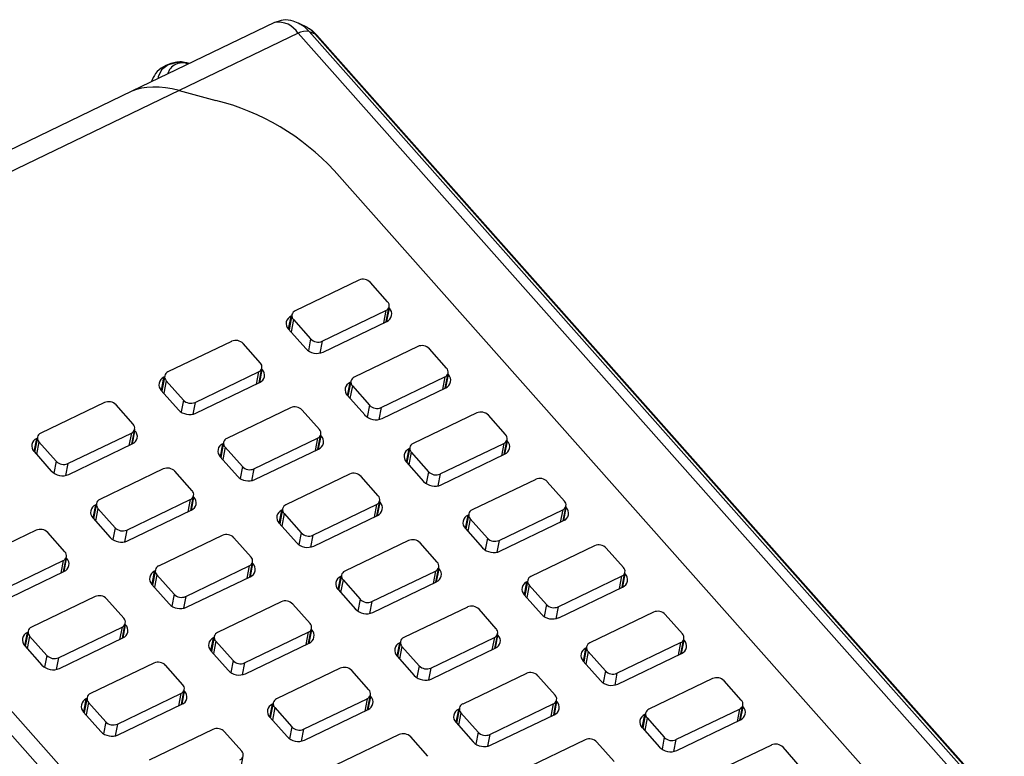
# Model space of a CAD drawing. Header units: millimetres. Extents: x 46 to 1057, y -1515 to -1121.
# Tile 55 of 63: x 643 to 667, y -1318 to -1301. Entities that reach past the tile are written whole.
import ezdxf

# ---------------------------------------------------------------- set-up
doc = ezdxf.new("R2010")
doc.units = ezdxf.units.MM

msp = doc.modelspace()

# ---------------------------------------------------------------- linework, layer by layer
at = {"linetype": 'Continuous', "lineweight": 25}
for p, q in [((649.37, -1300.845), (645.958, -1302.487)), ((650.151, -1300.965), (649.953, -1300.864)), ((649.953, -1300.864), (649.967, -1300.871)), ((650.192, -1301.06), (650.332, -1301.114)), ((650.192, -1301.06), (666.727, -1319.697)), ((649.928, -1301.102), (647.088, -1302.469)), ((666.516, -1319.799), (649.928, -1301.102)), ((666.792, -1319.666), (650.332, -1301.114)), ((666.805, -1319.66), (650.379, -1301.146)), ((647.088, -1302.469), (635.058, -1308.26)), ((647.088, -1302.469), (647.968, -1302.706)), ((645.958, -1302.487), (634.5, -1308.003)), ((650.79, -1304.381), (663.991, -1319.261)), ((651.382, -1307.001), (649.862, -1307.733)), ((652.07, -1307.519), (651.659, -1307.056)), ((652.037, -1307.994), (652.106, -1307.634)), ((649.704, -1308.177), (649.766, -1307.86)), ((649.783, -1307.827), (649.713, -1308.187)), ((649.777, -1307.854), (649.766, -1307.86)), ((650.507, -1308.46), (652.027, -1307.729)), ((652.027, -1307.729), (651.97, -1308.026)), ((652.052, -1307.986), (652.113, -1307.674)), ((652.113, -1307.674), (652.101, -1307.661)), ((649.819, -1307.942), (649.761, -1308.241)), ((649.819, -1307.942), (650.23, -1308.405)), ((650.529, -1308.72), (652.049, -1307.988)), ((635.058, -1308.26), (651.646, -1326.957)), ((649.702, -1308.174), (650.112, -1308.637)), ((651.291, -1327.127), (634.757, -1308.49)), ((648.341, -1308.465), (646.821, -1309.196)), ((649.03, -1308.983), (648.619, -1308.52)), ((650.23, -1308.405), (650.175, -1308.69)), ((650.507, -1308.46), (650.452, -1308.744)), ((652.79, -1308.589), (651.27, -1309.32)), ((653.478, -1309.107), (653.068, -1308.644)), ((646.742, -1309.291), (646.673, -1309.65)), ((647.467, -1309.924), (648.987, -1309.192)), ((648.987, -1309.192), (648.93, -1309.489)), ((648.997, -1309.457), (649.066, -1309.098)), ((649.012, -1309.45), (649.072, -1309.137)), ((649.072, -1309.137), (649.061, -1309.124)), ((653.445, -1309.581), (653.515, -1309.222)), ((653.461, -1309.574), (653.521, -1309.261)), ((653.521, -1309.261), (653.51, -1309.249)), ((646.664, -1309.64), (646.725, -1309.323)), ((646.779, -1309.406), (646.721, -1309.704)), ((646.737, -1309.318), (646.725, -1309.323)), ((646.779, -1309.406), (647.189, -1309.869)), ((647.488, -1310.183), (649.008, -1309.451)), ((651.113, -1309.764), (651.174, -1309.447)), ((651.191, -1309.415), (651.122, -1309.774)), ((651.227, -1309.53), (651.17, -1309.828)), ((651.186, -1309.442), (651.174, -1309.447)), ((651.227, -1309.53), (651.638, -1309.993)), ((651.916, -1310.048), (653.436, -1309.316)), ((653.436, -1309.316), (653.378, -1309.613)), ((646.661, -1309.637), (647.072, -1310.1)), ((651.11, -1309.761), (651.521, -1310.224)), ((651.937, -1310.307), (653.457, -1309.575)), ((645.301, -1309.928), (643.781, -1310.66)), ((645.989, -1310.446), (645.579, -1309.983)), ((647.189, -1309.869), (647.134, -1310.153)), ((647.467, -1309.924), (647.412, -1310.208)), ((651.638, -1309.993), (651.583, -1310.277)), ((649.75, -1310.052), (648.23, -1310.784)), ((650.438, -1310.57), (650.027, -1310.107)), ((651.916, -1310.048), (651.861, -1310.332)), ((654.199, -1310.176), (652.679, -1310.908)), ((654.887, -1310.694), (654.476, -1310.231)), ((644.427, -1311.387), (645.947, -1310.656)), ((645.947, -1310.656), (645.889, -1310.953)), ((645.956, -1310.921), (646.026, -1310.561)), ((645.972, -1310.913), (646.032, -1310.601)), ((646.032, -1310.601), (646.021, -1310.588)), ((650.405, -1311.045), (650.474, -1310.685)), ((650.481, -1310.725), (650.469, -1310.712)), ((643.624, -1311.104), (643.685, -1310.787)), ((643.702, -1310.754), (643.633, -1311.114)), ((643.738, -1310.869), (643.681, -1311.168)), ((643.697, -1310.781), (643.685, -1310.787)), ((643.738, -1310.869), (644.149, -1311.332)), ((644.448, -1311.647), (645.968, -1310.915)), ((648.073, -1311.228), (648.134, -1310.911)), ((648.151, -1310.878), (648.081, -1311.238)), ((648.146, -1310.905), (648.134, -1310.911)), ((648.875, -1311.511), (650.395, -1310.78)), ((650.395, -1310.78), (650.338, -1311.077)), ((650.42, -1311.037), (650.481, -1310.725)), ((653.324, -1311.635), (654.844, -1310.904)), ((654.844, -1310.904), (654.787, -1311.201)), ((654.854, -1311.169), (654.923, -1310.809)), ((654.869, -1311.161), (654.93, -1310.849)), ((654.93, -1310.849), (654.918, -1310.836)), ((643.621, -1311.101), (644.032, -1311.564)), ((648.187, -1310.993), (648.129, -1311.292)), ((648.187, -1310.993), (648.598, -1311.456)), ((648.897, -1311.771), (650.417, -1311.039)), ((652.521, -1311.352), (652.583, -1311.035)), ((652.6, -1311.002), (652.53, -1311.362)), ((652.636, -1311.117), (652.578, -1311.416)), ((652.594, -1311.029), (652.583, -1311.035)), ((652.636, -1311.117), (653.047, -1311.58)), ((653.345, -1311.895), (654.866, -1311.163)), ((644.149, -1311.332), (644.094, -1311.617)), ((644.427, -1311.387), (644.372, -1311.671)), ((648.07, -1311.225), (648.481, -1311.688)), ((652.519, -1311.349), (652.929, -1311.812)), ((646.71, -1311.516), (645.19, -1312.247)), ((647.398, -1312.034), (646.987, -1311.571)), ((648.598, -1311.456), (648.543, -1311.741)), ((648.875, -1311.511), (648.82, -1311.795)), ((651.158, -1311.64), (649.638, -1312.371)), ((653.047, -1311.58), (652.992, -1311.865)), ((653.324, -1311.635), (653.269, -1311.919)), ((651.847, -1312.158), (651.436, -1311.695)), ((655.607, -1311.764), (654.087, -1312.495)), ((656.295, -1312.282), (655.885, -1311.819)), ((645.111, -1312.342), (645.041, -1312.701)), ((645.835, -1312.975), (647.355, -1312.243)), ((647.355, -1312.243), (647.298, -1312.54)), ((647.365, -1312.508), (647.434, -1312.149)), ((647.38, -1312.501), (647.441, -1312.188)), ((647.441, -1312.188), (647.429, -1312.175)), ((651.814, -1312.632), (651.883, -1312.273)), ((651.829, -1312.625), (651.889, -1312.312)), ((651.889, -1312.312), (651.878, -1312.299)), ((645.032, -1312.691), (645.094, -1312.374)), ((645.147, -1312.457), (645.089, -1312.755)), ((645.105, -1312.368), (645.094, -1312.374)), ((645.147, -1312.457), (645.558, -1312.92)), ((645.856, -1313.234), (647.377, -1312.502)), ((649.481, -1312.815), (649.542, -1312.498)), ((649.559, -1312.466), (649.49, -1312.825)), ((649.596, -1312.581), (649.538, -1312.879)), ((649.554, -1312.493), (649.542, -1312.498)), ((649.596, -1312.581), (650.006, -1313.044)), ((650.284, -1313.099), (651.804, -1312.367)), ((651.804, -1312.367), (651.747, -1312.664)), ((654.008, -1312.59), (653.939, -1312.949)), ((654.733, -1313.223), (656.253, -1312.491)), ((656.253, -1312.491), (656.195, -1312.788)), ((656.262, -1312.756), (656.332, -1312.397)), ((656.278, -1312.749), (656.338, -1312.436)), ((656.338, -1312.436), (656.327, -1312.424)), ((645.03, -1312.688), (645.44, -1313.151)), ((649.478, -1312.812), (649.889, -1313.275)), ((650.305, -1313.358), (651.825, -1312.626)), ((653.93, -1312.939), (653.991, -1312.622)), ((654.044, -1312.705), (653.987, -1313.003)), ((654.003, -1312.617), (653.991, -1312.622)), ((654.044, -1312.705), (654.455, -1313.168)), ((654.754, -1313.482), (656.274, -1312.75)), ((643.669, -1312.979), (642.149, -1313.711)), ((644.358, -1313.497), (643.947, -1313.034)), ((645.558, -1312.92), (645.503, -1313.204)), ((645.835, -1312.975), (645.78, -1313.259)), ((650.006, -1313.044), (649.951, -1313.328)), ((653.927, -1312.936), (654.338, -1313.399)), ((648.118, -1313.103), (646.598, -1313.835)), ((648.806, -1313.621), (648.396, -1313.158)), ((650.284, -1313.099), (650.229, -1313.383)), ((652.567, -1313.227), (651.047, -1313.959)), ((653.255, -1313.745), (652.844, -1313.282)), ((654.455, -1313.168), (654.4, -1313.452)), ((654.733, -1313.223), (654.678, -1313.507)), ((657.016, -1313.351), (655.495, -1314.083)), ((657.704, -1313.869), (657.293, -1313.406)), ((642.795, -1314.438), (644.315, -1313.707)), ((644.315, -1313.707), (644.257, -1314.004)), ((644.324, -1313.971), (644.394, -1313.612)), ((644.34, -1313.964), (644.4, -1313.652)), ((644.4, -1313.652), (644.389, -1313.639)), ((648.773, -1314.096), (648.843, -1313.736)), ((648.789, -1314.088), (648.849, -1313.776)), ((648.849, -1313.776), (648.838, -1313.763)), ((642.816, -1314.698), (644.336, -1313.966)), ((646.441, -1314.279), (646.502, -1313.962)), ((646.519, -1313.929), (646.45, -1314.289)), ((646.514, -1313.956), (646.502, -1313.962)), ((647.244, -1314.562), (648.764, -1313.831)), ((648.764, -1313.831), (648.706, -1314.128)), ((651.692, -1314.686), (653.212, -1313.955)), ((653.212, -1313.955), (653.155, -1314.252)), ((653.222, -1314.22), (653.291, -1313.86)), ((653.237, -1314.212), (653.298, -1313.9)), ((653.298, -1313.9), (653.286, -1313.887)), ((657.671, -1314.344), (657.74, -1313.984)), ((657.746, -1314.024), (657.735, -1314.011)), ((646.555, -1314.044), (646.498, -1314.343)), ((646.555, -1314.044), (646.966, -1314.507)), ((647.265, -1314.822), (648.785, -1314.09)), ((650.889, -1314.403), (650.951, -1314.086)), ((650.968, -1314.053), (650.898, -1314.413)), ((651.004, -1314.168), (650.946, -1314.467)), ((650.963, -1314.08), (650.951, -1314.086)), ((651.004, -1314.168), (651.415, -1314.631)), ((651.714, -1314.946), (653.234, -1314.214)), ((655.338, -1314.527), (655.399, -1314.21)), ((655.416, -1314.177), (655.347, -1314.537)), ((655.411, -1314.204), (655.399, -1314.21)), ((656.141, -1314.81), (657.661, -1314.079)), ((657.661, -1314.079), (657.604, -1314.376)), ((657.686, -1314.336), (657.746, -1314.024)), ((646.438, -1314.276), (646.849, -1314.739)), ((650.887, -1314.4), (651.298, -1314.863)), ((655.453, -1314.292), (655.395, -1314.591)), ((655.453, -1314.292), (655.864, -1314.755)), ((656.162, -1315.07), (657.683, -1314.338)), ((645.078, -1314.566), (643.558, -1315.298)), ((645.766, -1315.085), (645.355, -1314.622)), ((646.966, -1314.507), (646.911, -1314.792)), ((647.244, -1314.562), (647.189, -1314.846)), ((649.527, -1314.691), (648.006, -1315.422)), ((651.415, -1314.631), (651.36, -1314.916)), ((651.692, -1314.686), (651.637, -1314.97)), ((655.336, -1314.524), (655.746, -1314.987)), ((650.215, -1315.209), (649.804, -1314.746)), ((653.975, -1314.815), (652.455, -1315.546)), ((654.664, -1315.333), (654.253, -1314.87)), ((655.864, -1314.755), (655.809, -1315.04)), ((656.141, -1314.81), (656.086, -1315.094)), ((658.424, -1314.939), (656.904, -1315.67)), ((659.112, -1315.457), (658.701, -1314.994)), ((643.479, -1315.393), (643.409, -1315.752)), ((643.474, -1315.419), (643.462, -1315.425)), ((644.203, -1316.026), (645.723, -1315.294)), ((645.723, -1315.294), (645.666, -1315.591)), ((645.733, -1315.559), (645.802, -1315.2)), ((645.748, -1315.552), (645.809, -1315.239)), ((645.809, -1315.239), (645.797, -1315.226)), ((648.652, -1316.15), (650.172, -1315.418)), ((650.172, -1315.418), (650.115, -1315.715)), ((650.182, -1315.683), (650.251, -1315.324)), ((650.197, -1315.676), (650.257, -1315.363)), ((650.257, -1315.363), (650.246, -1315.35)), ((643.4, -1315.742), (643.462, -1315.425)), ((643.515, -1315.508), (643.457, -1315.806)), ((643.515, -1315.508), (643.926, -1315.971)), ((644.225, -1316.285), (645.745, -1315.553)), ((647.849, -1315.866), (647.91, -1315.549)), ((647.927, -1315.517), (647.858, -1315.876)), ((647.964, -1315.632), (647.906, -1315.93)), ((647.922, -1315.543), (647.91, -1315.549)), ((647.964, -1315.632), (648.375, -1316.095)), ((652.376, -1315.641), (652.307, -1316)), ((653.101, -1316.274), (654.621, -1315.542)), ((654.621, -1315.542), (654.563, -1315.839)), ((654.63, -1315.807), (654.7, -1315.448)), ((654.646, -1315.8), (654.706, -1315.487)), ((654.706, -1315.487), (654.695, -1315.474)), ((659.079, -1315.931), (659.149, -1315.572)), ((659.095, -1315.924), (659.155, -1315.611)), ((659.155, -1315.611), (659.143, -1315.599)), ((643.398, -1315.739), (643.809, -1316.202)), ((647.846, -1315.863), (648.257, -1316.326)), ((648.673, -1316.409), (650.194, -1315.677)), ((652.298, -1315.99), (652.359, -1315.673)), ((652.413, -1315.756), (652.355, -1316.054)), ((652.371, -1315.668), (652.359, -1315.673)), ((652.413, -1315.756), (652.823, -1316.219)), ((653.122, -1316.533), (654.642, -1315.801)), ((656.747, -1316.114), (656.808, -1315.797)), ((656.825, -1315.765), (656.755, -1316.124)), ((656.861, -1315.88), (656.804, -1316.178)), ((656.82, -1315.792), (656.808, -1315.797)), ((656.861, -1315.88), (657.272, -1316.343)), ((657.549, -1316.398), (659.07, -1315.666)), ((659.07, -1315.666), (659.012, -1315.963)), ((643.926, -1315.971), (643.871, -1316.255)), ((644.203, -1316.026), (644.148, -1316.31)), ((648.375, -1316.095), (648.32, -1316.379)), ((652.295, -1315.987), (652.706, -1316.45)), ((656.744, -1316.111), (657.155, -1316.574)), ((657.571, -1316.657), (659.091, -1315.925)), ((646.486, -1316.154), (644.966, -1316.886)), ((647.175, -1316.672), (646.764, -1316.209)), ((648.652, -1316.15), (648.597, -1316.434)), ((650.935, -1316.278), (649.415, -1317.01)), ((651.623, -1316.796), (651.212, -1316.333)), ((652.823, -1316.219), (652.768, -1316.503)), ((653.101, -1316.274), (653.046, -1316.558)), ((657.272, -1316.343), (657.217, -1316.627)), ((655.384, -1316.402), (653.864, -1317.134)), ((656.072, -1316.92), (655.661, -1316.457)), ((657.549, -1316.398), (657.495, -1316.682)), ((659.833, -1316.526), (658.312, -1317.258)), ((660.521, -1317.044), (660.11, -1316.581)), ((647.141, -1317.146), (647.211, -1316.787)), ((647.157, -1317.139), (647.217, -1316.827)), ((647.217, -1316.827), (647.206, -1316.814)), ((644.809, -1317.33), (644.87, -1317.013)), ((644.887, -1316.98), (644.818, -1317.34)), ((644.882, -1317.007), (644.87, -1317.013)), ((645.612, -1317.613), (647.132, -1316.882)), ((647.132, -1316.882), (647.074, -1317.179)), ((650.06, -1317.737), (651.581, -1317.006)), ((651.581, -1317.006), (651.523, -1317.303)), ((651.59, -1317.271), (651.66, -1316.911)), ((651.606, -1317.263), (651.666, -1316.951)), ((651.666, -1316.951), (651.654, -1316.938)), ((656.039, -1317.395), (656.108, -1317.035)), ((656.115, -1317.075), (656.103, -1317.062)), ((644.924, -1317.095), (644.866, -1317.394)), ((644.924, -1317.095), (645.334, -1317.558)), ((645.633, -1317.873), (647.153, -1317.141)), ((649.258, -1317.454), (649.319, -1317.137)), ((649.336, -1317.104), (649.266, -1317.464)), ((649.372, -1317.219), (649.315, -1317.518)), ((649.331, -1317.131), (649.319, -1317.137)), ((649.372, -1317.219), (649.783, -1317.682)), ((650.082, -1317.997), (651.602, -1317.265)), ((653.706, -1317.578), (653.768, -1317.261)), ((653.785, -1317.228), (653.715, -1317.588)), ((653.779, -1317.255), (653.768, -1317.261)), ((654.509, -1317.861), (656.029, -1317.13)), ((656.029, -1317.13), (655.972, -1317.427)), ((656.054, -1317.387), (656.115, -1317.075)), ((658.958, -1317.985), (660.478, -1317.254)), ((660.478, -1317.254), (660.421, -1317.551)), ((660.488, -1317.519), (660.557, -1317.159)), ((660.503, -1317.511), (660.563, -1317.199)), ((660.563, -1317.199), (660.552, -1317.186)), ((644.806, -1317.327), (645.217, -1317.79)), ((649.255, -1317.451), (649.666, -1317.914)), ((653.821, -1317.343), (653.763, -1317.642)), ((653.821, -1317.343), (654.232, -1317.806)), ((654.531, -1318.121), (656.051, -1317.389)), ((658.155, -1317.702), (658.216, -1317.385)), ((658.233, -1317.352), (658.164, -1317.712)), ((658.27, -1317.467), (658.212, -1317.766)), ((658.228, -1317.379), (658.216, -1317.385)), ((658.27, -1317.467), (658.681, -1317.93)), ((658.979, -1318.245), (660.499, -1317.513)), ((645.334, -1317.558), (645.279, -1317.843)), ((645.612, -1317.613), (645.557, -1317.897)), ((647.895, -1317.741), (646.375, -1318.473)), ((649.783, -1317.682), (649.728, -1317.967)), ((650.06, -1317.737), (650.006, -1318.021)), ((653.704, -1317.575), (654.114, -1318.038)), ((658.152, -1317.699), (658.563, -1318.162)), ((648.583, -1318.26), (648.172, -1317.797)), ((652.344, -1317.866), (650.823, -1318.597)), ((653.032, -1318.384), (652.621, -1317.921)), ((654.232, -1317.806), (654.177, -1318.091)), ((654.509, -1317.861), (654.454, -1318.145)), ((656.792, -1317.99), (655.272, -1318.721)), ((658.681, -1317.93), (658.626, -1318.215)), ((658.958, -1317.985), (658.903, -1318.269)), ((657.48, -1318.508), (657.07, -1318.045)), ((661.241, -1318.114), (659.721, -1318.845)), ((661.929, -1318.632), (661.518, -1318.169)), ((648.55, -1318.734), (648.619, -1318.375))]:
    msp.add_line(p, q, dxfattribs=at)
at = {"linetype": 'Continuous', "lineweight": 25, "flags": 128}
msp.add_lwpolyline([(647.334, -1301.825), (647.271, -1301.81), (647.037, -1301.799), (646.826, -1301.857), (646.668, -1301.976), (646.588, -1302.138), (646.581, -1302.187)], dxfattribs=at)
at = {"linetype": 'Continuous', "lineweight": 25}
for centre, radius, start, end in [((649.462, -1301.379), 0.542, 30.6902, 99.7767), ((650.112, -1301.411), 0.36, 77.1383, 120.8604), ((649.535, -1301.615), 0.86, 40.1347, 59.8147), ((649.843, -1301.524), 0.638, 40.0075, 61.206), ((650.292, -1301.225), 0.118, 41.9706, 69.9543), ((647.159, -1302.167), 0.358, 66.1381, 165.2698), ((646.551, -1308.307), 5.778, 42.8038, 75.8031), ((651.481, -1307.226), 0.246, 43.6055, 113.8579), ((651.98, -1307.61), 0.128, 291.8243, 45.1456), ((649.837, -1308.038), 0.192, 111.8243, 225.1456), ((649.909, -1307.852), 0.128, 111.8243, 225.1456), ((651.977, -1307.81), 0.192, 291.8243, 45.1456), ((648.441, -1308.689), 0.246, 43.6055, 113.8579), ((650.408, -1308.236), 0.246, 223.6055, 293.8579), ((652.89, -1308.813), 0.246, 43.6055, 113.8579), ((650.379, -1308.383), 0.369, 223.6055, 293.8579), ((648.939, -1309.074), 0.128, 291.8243, 45.1456), ((646.869, -1309.315), 0.128, 111.8243, 225.1456), ((648.937, -1309.273), 0.192, 291.8243, 45.1456), ((653.388, -1309.198), 0.128, 291.8243, 45.1456), ((653.386, -1309.397), 0.192, 291.8243, 45.1456), ((646.797, -1309.501), 0.192, 111.8243, 225.1456), ((651.245, -1309.625), 0.192, 111.8243, 225.1456), ((651.318, -1309.439), 0.128, 111.8243, 225.1456), ((645.401, -1310.153), 0.246, 43.6055, 113.8579), ((647.367, -1309.699), 0.246, 223.6055, 293.8579), ((651.816, -1309.823), 0.246, 223.6055, 293.8579), ((647.339, -1309.846), 0.369, 223.6055, 293.8579), ((649.849, -1310.277), 0.246, 43.6055, 113.8579), ((651.788, -1309.97), 0.369, 223.6055, 293.8579), ((654.298, -1310.401), 0.246, 43.6055, 113.8579), ((645.899, -1310.537), 0.128, 291.8243, 45.1456), ((643.829, -1310.778), 0.128, 111.8243, 225.1456), ((645.897, -1310.737), 0.192, 291.8243, 45.1456), ((650.348, -1310.661), 0.128, 291.8243, 45.1456), ((654.797, -1310.785), 0.128, 291.8243, 45.1456), ((643.756, -1310.965), 0.192, 111.8243, 225.1456), ((648.205, -1311.089), 0.192, 111.8243, 225.1456), ((648.277, -1310.902), 0.128, 111.8243, 225.1456), ((650.346, -1310.861), 0.192, 291.8243, 45.1456), ((652.726, -1311.027), 0.128, 111.8243, 225.1456), ((654.794, -1310.985), 0.192, 291.8243, 45.1456), ((652.654, -1311.213), 0.192, 111.8243, 225.1456), ((644.327, -1311.163), 0.246, 223.6055, 293.8579), ((644.299, -1311.309), 0.369, 223.6055, 293.8579), ((646.809, -1311.74), 0.246, 43.6055, 113.8579), ((648.776, -1311.287), 0.246, 223.6055, 293.8579), ((651.258, -1311.864), 0.246, 43.6055, 113.8579), ((653.225, -1311.411), 0.246, 223.6055, 293.8579), ((648.748, -1311.433), 0.369, 223.6055, 293.8579), ((653.196, -1311.558), 0.369, 223.6055, 293.8579), ((655.707, -1311.988), 0.246, 43.6055, 113.8579), ((647.308, -1312.124), 0.128, 291.8243, 45.1456), ((645.237, -1312.366), 0.128, 111.8243, 225.1456), ((647.305, -1312.324), 0.192, 291.8243, 45.1456), ((651.756, -1312.249), 0.128, 291.8243, 45.1456), ((651.754, -1312.448), 0.192, 291.8243, 45.1456), ((656.205, -1312.373), 0.128, 291.8243, 45.1456), ((645.165, -1312.552), 0.192, 111.8243, 225.1456), ((649.614, -1312.676), 0.192, 111.8243, 225.1456), ((649.686, -1312.49), 0.128, 111.8243, 225.1456), ((654.135, -1312.614), 0.128, 111.8243, 225.1456), ((656.203, -1312.572), 0.192, 291.8243, 45.1456), ((654.062, -1312.8), 0.192, 111.8243, 225.1456), ((643.769, -1313.204), 0.246, 43.6055, 113.8579), ((645.736, -1312.75), 0.246, 223.6055, 293.8579), ((650.184, -1312.874), 0.246, 223.6055, 293.8579), ((645.707, -1312.897), 0.369, 223.6055, 293.8579), ((648.218, -1313.328), 0.246, 43.6055, 113.8579), ((650.156, -1313.021), 0.369, 223.6055, 293.8579), ((652.666, -1313.452), 0.246, 43.6055, 113.8579), ((654.633, -1312.998), 0.246, 223.6055, 293.8579), ((644.267, -1313.588), 0.128, 291.8243, 45.1456), ((654.605, -1313.145), 0.369, 223.6055, 293.8579), ((657.115, -1313.576), 0.246, 43.6055, 113.8579), ((644.265, -1313.788), 0.192, 291.8243, 45.1456), ((648.716, -1313.712), 0.128, 291.8243, 45.1456), ((648.714, -1313.912), 0.192, 291.8243, 45.1456), ((653.165, -1313.836), 0.128, 291.8243, 45.1456), ((646.573, -1314.14), 0.192, 111.8243, 225.1456), ((646.646, -1313.953), 0.128, 111.8243, 225.1456), ((651.094, -1314.077), 0.128, 111.8243, 225.1456), ((653.162, -1314.036), 0.192, 291.8243, 45.1456), ((657.614, -1313.96), 0.128, 291.8243, 45.1456), ((651.022, -1314.264), 0.192, 111.8243, 225.1456), ((655.471, -1314.388), 0.192, 111.8243, 225.1456), ((655.543, -1314.202), 0.128, 111.8243, 225.1456), ((657.611, -1314.16), 0.192, 291.8243, 45.1456), ((645.177, -1314.791), 0.246, 43.6055, 113.8579), ((647.144, -1314.338), 0.246, 223.6055, 293.8579), ((649.626, -1314.915), 0.246, 43.6055, 113.8579), ((651.593, -1314.462), 0.246, 223.6055, 293.8579), ((647.116, -1314.484), 0.369, 223.6055, 293.8579), ((651.565, -1314.608), 0.369, 223.6055, 293.8579), ((654.075, -1315.039), 0.246, 43.6055, 113.8579), ((656.042, -1314.586), 0.246, 223.6055, 293.8579), ((658.524, -1315.163), 0.246, 43.6055, 113.8579), ((645.676, -1315.175), 0.128, 291.8243, 45.1456), ((656.013, -1314.732), 0.369, 223.6055, 293.8579), ((643.605, -1315.417), 0.128, 111.8243, 225.1456), ((645.673, -1315.375), 0.192, 291.8243, 45.1456), ((648.054, -1315.541), 0.128, 111.8243, 225.1456), ((650.125, -1315.299), 0.128, 291.8243, 45.1456), ((650.122, -1315.499), 0.192, 291.8243, 45.1456), ((654.573, -1315.423), 0.128, 291.8243, 45.1456), ((643.533, -1315.603), 0.192, 111.8243, 225.1456), ((647.982, -1315.727), 0.192, 111.8243, 225.1456), ((652.503, -1315.665), 0.128, 111.8243, 225.1456), ((654.571, -1315.623), 0.192, 291.8243, 45.1456), ((659.022, -1315.548), 0.128, 291.8243, 45.1456), ((659.02, -1315.747), 0.192, 291.8243, 45.1456), ((652.43, -1315.851), 0.192, 111.8243, 225.1456), ((656.879, -1315.975), 0.192, 111.8243, 225.1456), ((656.951, -1315.789), 0.128, 111.8243, 225.1456), ((644.104, -1315.801), 0.246, 223.6055, 293.8579), ((648.553, -1315.925), 0.246, 223.6055, 293.8579), ((644.076, -1315.948), 0.369, 223.6055, 293.8579), ((646.586, -1316.379), 0.246, 43.6055, 113.8579), ((648.524, -1316.072), 0.369, 223.6055, 293.8579), ((651.034, -1316.503), 0.246, 43.6055, 113.8579), ((653.001, -1316.049), 0.246, 223.6055, 293.8579), ((657.45, -1316.173), 0.246, 223.6055, 293.8579), ((652.973, -1316.196), 0.369, 223.6055, 293.8579), ((655.483, -1316.627), 0.246, 43.6055, 113.8579), ((657.422, -1316.32), 0.369, 223.6055, 293.8579), ((659.932, -1316.751), 0.246, 43.6055, 113.8579), ((647.084, -1316.763), 0.128, 291.8243, 45.1456), ((647.082, -1316.963), 0.192, 291.8243, 45.1456), ((651.533, -1316.887), 0.128, 291.8243, 45.1456), ((644.941, -1317.191), 0.192, 111.8243, 225.1456), ((645.014, -1317.004), 0.128, 111.8243, 225.1456), ((649.462, -1317.128), 0.128, 111.8243, 225.1456), ((651.531, -1317.087), 0.192, 291.8243, 45.1456), ((655.982, -1317.011), 0.128, 291.8243, 45.1456), ((660.431, -1317.135), 0.128, 291.8243, 45.1456), ((649.39, -1317.315), 0.192, 111.8243, 225.1456), ((653.839, -1317.439), 0.192, 111.8243, 225.1456), ((653.911, -1317.252), 0.128, 111.8243, 225.1456), ((655.979, -1317.211), 0.192, 291.8243, 45.1456), ((658.36, -1317.377), 0.128, 111.8243, 225.1456), ((660.428, -1317.335), 0.192, 291.8243, 45.1456), ((658.288, -1317.563), 0.192, 111.8243, 225.1456), ((645.512, -1317.389), 0.246, 223.6055, 293.8579), ((647.994, -1317.966), 0.246, 43.6055, 113.8579), ((649.961, -1317.513), 0.246, 223.6055, 293.8579), ((645.484, -1317.535), 0.369, 223.6055, 293.8579), ((649.933, -1317.659), 0.369, 223.6055, 293.8579), ((652.443, -1318.09), 0.246, 43.6055, 113.8579), ((654.41, -1317.637), 0.246, 223.6055, 293.8579), ((656.892, -1318.214), 0.246, 43.6055, 113.8579), ((658.859, -1317.761), 0.246, 223.6055, 293.8579), ((654.381, -1317.783), 0.369, 223.6055, 293.8579), ((658.83, -1317.907), 0.369, 223.6055, 293.8579), ((661.34, -1318.338), 0.246, 43.6055, 113.8579), ((648.493, -1318.35), 0.128, 291.8243, 45.1456)]:
    msp.add_arc(centre, radius, start, end, dxfattribs=at)
msp.add_ellipse((646.963, -1303.113), major_axis=(1.251, -0.369), ratio=0.500924, start_param=1.61891, end_param=2.635916, dxfattribs=at)
msp.add_ellipse((646.963, -1303.113), major_axis=(1.251, -0.369), ratio=0.500924, start_param=1.61891, end_param=2.635916, dxfattribs=at)
for points, knots in [([(649.97, -1300.883), (649.919, -1300.855), (649.799, -1300.79), (649.583, -1300.769), (649.441, -1300.822), (649.376, -1300.847)], [0, 0, 0, 0, 0.286766, 0.668043, 1, 1, 1, 1]), ([(650.39, -1301.16), (650.35, -1301.116), (650.276, -1301.036), (650.191, -1300.992), (650.153, -1300.972)], [0, 0, 0, 0, 0.554147, 1, 1, 1, 1]), ([(647.275, -1301.813), (647.268, -1301.81), (647.168, -1301.774), (646.961, -1301.794), (646.709, -1301.884), (646.515, -1302.049), (646.452, -1302.194), (646.422, -1302.264)], [0, 0, 0, 0, 0.022205, 0.299585, 0.549741, 0.784542, 1, 1, 1, 1])]:
    msp.add_open_spline(points, degree=3, knots=knots, dxfattribs=at)

doc.saveas('drawing.dxf')
